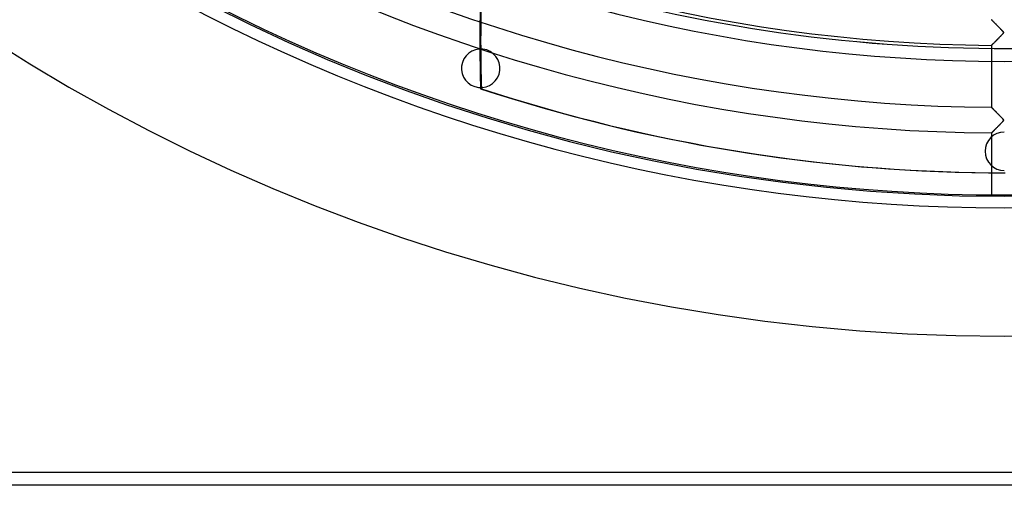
# Model space of a CAD drawing. Header units: millimetres. Extents: x -790 to 790, y -790 to 790.
# Tile 6 of 62: x -384 to 0, y -790 to -609. Entities that reach past the tile are written whole.
import ezdxf

# ---------------------------------------------------------------- set-up
doc = ezdxf.new("R2010")
doc.units = ezdxf.units.MM
doc.layers.add('HIDDEN', color=7, linetype='Continuous')
doc.layers.add('THICK', color=7, linetype='Continuous')

msp = doc.modelspace()

# ---------------------------------------------------------------- linework, layer by layer
at = {"layer": 'HIDDEN'}
for p, q in [((-4.99, -608.8), (-5, -608.79)), ((-4.98, -608.81), (-4.99, -608.8)), ((-4.95, -608.84), (-4.98, -608.81)), ((-4.9, -608.89), (-4.95, -608.84)), ((-4.85, -608.94), (-4.9, -608.89)), ((-4.79, -609), (-4.85, -608.94)), ((-4.72, -609.08), (-4.79, -609)), ((-4.63, -609.16), (-4.72, -609.08)), ((-4.54, -609.25), (-4.63, -609.16)), ((-4.44, -609.36), (-4.54, -609.25)), ((-4.33, -609.46), (-4.44, -609.36)), ((-4.22, -609.58), (-4.33, -609.46)), ((-4.1, -609.7), (-4.22, -609.58)), ((-3.97, -609.83), (-4.1, -609.7)), ((-3.83, -609.97), (-3.97, -609.83)), ((-3.69, -610.11), (-3.83, -609.97)), ((-3.55, -610.26), (-3.69, -610.11)), ((-3.39, -610.41), (-3.55, -610.26)), ((-3.24, -610.57), (-3.39, -610.41)), ((-3.07, -610.74), (-3.24, -610.57)), ((-2.9, -610.91), (-3.07, -610.74)), ((-2.72, -611.09), (-2.9, -610.91)), ((-2.54, -611.27), (-2.72, -611.09)), ((-2.36, -611.46), (-2.54, -611.27)), ((-2.17, -611.65), (-2.36, -611.46)), ((-1.98, -611.85), (-2.17, -611.65)), ((-1.79, -612.03), (-1.98, -611.85)), ((-1.62, -612.21), (-1.79, -612.03)), ((-1.45, -612.38), (-1.62, -612.21)), ((-1.29, -612.55), (-1.45, -612.38)), ((-1.14, -612.7), (-1.29, -612.55)), ((-1, -612.85), (-1.14, -612.7)), ((-0.88, -612.98), (-1, -612.85)), ((-0.76, -613.1), (-0.88, -612.98)), ((-0.67, -613.21), (-0.76, -613.1)), ((-0.58, -613.31), (-0.67, -613.21)), ((-0.5, -613.42), (-0.58, -613.31)), ((-0.43, -613.51), (-0.5, -613.42)), ((-0.37, -613.6), (-0.43, -613.51)), ((-0.34, -613.68), (-0.37, -613.6)), ((-3.8, -617.57), (-3.62, -617.4)), ((-3.62, -617.4), (-3.44, -617.21)), ((-3.44, -617.21), (-3.25, -617.02)), ((-3.25, -617.02), (-3.05, -616.83)), ((-3.05, -616.83), (-2.86, -616.63)), ((-2.86, -616.63), (-2.65, -616.43)), ((-2.65, -616.43), (-2.45, -616.22)), ((-2.45, -616.22), (-2.24, -616.01)), ((-2.24, -616.01), (-2.03, -615.8)), ((-2.03, -615.8), (-1.82, -615.59)), ((-1.82, -615.59), (-1.6, -615.37)), ((-1.6, -615.37), (-1.39, -615.15)), ((-1.39, -615.15), (-1.18, -614.93)), ((-1.18, -614.93), (-0.98, -614.72)), ((-0.98, -614.72), (-0.8, -614.54)), ((-0.8, -614.54), (-0.65, -614.37)), ((-0.65, -614.37), (-0.53, -614.23)), ((-0.53, -614.23), (-0.44, -614.11)), ((-0.44, -614.11), (-0.38, -614)), ((-0.38, -614), (-0.34, -613.92)), ((-0.32, -613.76), (-0.34, -613.68)), ((-0.34, -613.92), (-0.32, -613.83)), ((-0.32, -613.83), (-0.32, -613.76)), ((-203.98, -617.53), (-204.29, -617.53)), ((-201.63, -620.56), (-201.63, -620.56)), ((-5, -618.77), (-4.99, -618.76)), ((-4.99, -618.76), (-4.96, -618.73)), ((-4.96, -618.73), (-4.91, -618.68)), ((-4.91, -618.68), (-4.84, -618.61)), ((-4.84, -618.61), (-4.76, -618.53)), ((-4.76, -618.53), (-4.66, -618.43)), ((-4.66, -618.43), (-4.54, -618.32)), ((-4.54, -618.32), (-4.42, -618.19)), ((-4.42, -618.19), (-4.28, -618.05)), ((-4.28, -618.05), (-4.13, -617.9)), ((-4.13, -617.9), (-3.96, -617.74)), ((-3.96, -617.74), (-3.8, -617.57)), ((-206.27, -634.83), (-206.27, -634.83)), ((-203.99, -635.65), (-203.68, -635.65)), ((-4.99, -642.9), (-5, -642.89)), ((-4.97, -642.92), (-4.99, -642.9)), ((-4.94, -642.95), (-4.97, -642.92)), ((-4.9, -642.99), (-4.94, -642.95)), ((-4.85, -643.05), (-4.9, -642.99)), ((-4.78, -643.11), (-4.85, -643.05)), ((-4.71, -643.19), (-4.78, -643.11)), ((-4.62, -643.27), (-4.71, -643.19)), ((-4.53, -643.37), (-4.62, -643.27)), ((-4.43, -643.47), (-4.53, -643.37)), ((-4.32, -643.58), (-4.43, -643.47)), ((-4.2, -643.7), (-4.32, -643.58)), ((-4.08, -643.82), (-4.2, -643.7)), ((-3.95, -643.95), (-4.08, -643.82)), ((-3.82, -644.08), (-3.95, -643.95)), ((-3.68, -644.22), (-3.82, -644.08)), ((-3.54, -644.37), (-3.68, -644.22)), ((-3.39, -644.52), (-3.54, -644.37)), ((-3.23, -644.68), (-3.39, -644.52)), ((-3.07, -644.84), (-3.23, -644.68)), ((-2.9, -645.01), (-3.07, -644.84)), ((-2.73, -645.18), (-2.9, -645.01)), ((-2.56, -645.36), (-2.73, -645.18)), ((-2.38, -645.54), (-2.56, -645.36)), ((-2.19, -645.73), (-2.38, -645.54)), ((-2.01, -645.91), (-2.19, -645.73)), ((-1.83, -646.09), (-2.01, -645.91)), ((-1.66, -646.27), (-1.83, -646.09)), ((-1.5, -646.44), (-1.66, -646.27)), ((-1.34, -646.6), (-1.5, -646.44)), ((-1.19, -646.75), (-1.34, -646.6)), ((-1.06, -646.89), (-1.19, -646.75)), ((-0.93, -647.02), (-1.06, -646.89)), ((-0.82, -647.15), (-0.93, -647.02)), ((-0.72, -647.26), (-0.82, -647.15)), ((-0.63, -647.36), (-0.72, -647.26)), ((-0.55, -647.45), (-0.63, -647.36)), ((-0.48, -647.55), (-0.55, -647.45)), ((-0.41, -647.63), (-0.48, -647.55)), ((-0.47, -648.25), (-0.41, -648.16)), ((-0.37, -647.72), (-0.41, -647.63)), ((-0.41, -648.16), (-0.36, -648.07)), ((-0.33, -647.79), (-0.37, -647.72)), ((-0.36, -648.07), (-0.33, -648)), ((-0.32, -647.86), (-0.33, -647.79)), ((-0.33, -648), (-0.32, -647.93)), ((-0.32, -647.93), (-0.32, -647.86)), ((-4.19, -652.07), (-4.07, -651.94)), ((-4.07, -651.94), (-3.94, -651.81)), ((-3.94, -651.81), (-3.8, -651.67)), ((-3.8, -651.67), (-3.65, -651.53)), ((-3.65, -651.53), (-3.51, -651.38)), ((-3.51, -651.38), (-3.35, -651.23)), ((-3.35, -651.23), (-3.2, -651.07)), ((-3.2, -651.07), (-3.03, -650.91)), ((-3.03, -650.91), (-2.87, -650.75)), ((-2.87, -650.75), (-2.7, -650.58)), ((-2.7, -650.58), (-2.53, -650.41)), ((-2.53, -650.41), (-2.36, -650.24)), ((-2.36, -650.24), (-2.19, -650.06)), ((-2.19, -650.06), (-2.01, -649.88)), ((-2.01, -649.88), (-1.83, -649.7)), ((-1.83, -649.7), (-1.65, -649.52)), ((-1.65, -649.52), (-1.47, -649.34)), ((-1.47, -649.34), (-1.29, -649.15)), ((-1.29, -649.15), (-1.11, -648.97)), ((-1.11, -648.97), (-0.95, -648.8)), ((-0.95, -648.8), (-0.8, -648.64)), ((-0.8, -648.64), (-0.67, -648.49)), ((-0.67, -648.49), (-0.56, -648.36)), ((-0.56, -648.36), (-0.47, -648.25)), ((-5, -652.87), (-4.99, -652.86)), ((-4.99, -652.86), (-4.98, -652.85)), ((-4.98, -652.85), (-4.94, -652.82)), ((-4.94, -652.82), (-4.9, -652.77)), ((-4.9, -652.77), (-4.85, -652.72)), ((-4.85, -652.72), (-4.78, -652.66)), ((-4.78, -652.66), (-4.71, -652.58)), ((-4.71, -652.58), (-4.62, -652.5)), ((-4.62, -652.5), (-4.53, -652.4)), ((-4.53, -652.4), (-4.42, -652.3)), ((-4.42, -652.3), (-4.31, -652.19)), ((-4.31, -652.19), (-4.19, -652.07)), ((785, -785), (-785, -785))]:
    msp.add_line(p, q, dxfattribs=at)
for centre, radius, start, end in [((0, 0), 682, 179.99998, 0), ((0, 0), 625, 179.99998, 0), ((0, 0), 677.5, 180.00002, 0), ((0, 0), 619.99, 250.8512, 286.21994), ((0, 0), 620, 250.85148, 286.22022), ((-203.95, -627.7), 7.5, 72, 252), ((-203.95, -627.7), 7.5, 252, 72), ((0, -660), 7.5, 90, 270)]:
    msp.add_arc(centre, radius, start, end, dxfattribs=at)
for centre, major_axis, start_param, end_param in [((334.91, -617.53), (0, 545.6), 1.004743, 1.570796), ((334.59, -617.53), (0, -545.6), -1.585312, -1.570796), ((334.59, -617.53), (0, -545.6), -1.570796, -1.566068), ((334.91, -617.53), (0, 545.6), 1.570796, 1.604014), ((0.31, 0), (0, 668.36), 2.827433, 3.141593), ((0, 0), (0, -668.36), -0.007574, 0)]:
    msp.add_ellipse(centre, major_axis=major_axis, ratio=0.987688, start_param=start_param, end_param=end_param, dxfattribs=at)
at = {"layer": 'THICK'}
for p, q in [((-5, -608.79), (-4.99, -608.8)), ((-4.99, -608.8), (-4.98, -608.81)), ((-4.98, -608.81), (-4.95, -608.84)), ((-4.95, -608.84), (-4.91, -608.88)), ((-4.91, -608.88), (-4.86, -608.93)), ((-4.86, -608.93), (-4.8, -608.99)), ((-4.8, -608.99), (-4.73, -609.06)), ((-4.73, -609.06), (-4.65, -609.14)), ((-4.65, -609.14), (-4.57, -609.23)), ((-4.57, -609.23), (-4.47, -609.32)), ((-4.47, -609.32), (-4.37, -609.43)), ((-4.37, -609.43), (-4.26, -609.53)), ((-4.26, -609.53), (-4.15, -609.65)), ((-4.15, -609.65), (-4.03, -609.77)), ((-4.03, -609.77), (-3.9, -609.9)), ((-3.9, -609.9), (-3.78, -610.03)), ((-3.78, -610.03), (-3.64, -610.16)), ((-3.64, -610.16), (-3.51, -610.3)), ((-3.51, -610.3), (-3.36, -610.44)), ((-3.36, -610.44), (-3.22, -610.59)), ((-3.22, -610.59), (-3.08, -610.73)), ((-3.08, -610.73), (-2.93, -610.88)), ((-2.93, -610.88), (-2.77, -611.04)), ((-2.77, -611.04), (-2.62, -611.19)), ((-2.62, -611.19), (-2.46, -611.35)), ((-2.46, -611.35), (-2.31, -611.51)), ((-2.31, -611.51), (-2.15, -611.67)), ((-2.15, -611.67), (-1.99, -611.83)), ((-1.99, -611.83), (-1.83, -612)), ((-1.83, -612), (-1.66, -612.16)), ((-1.66, -612.16), (-1.5, -612.33)), ((-1.5, -612.33), (-1.34, -612.5)), ((-1.34, -612.5), (-1.19, -612.66)), ((-1.19, -612.66), (-1.04, -612.81)), ((-1.04, -612.81), (-0.91, -612.95)), ((-0.91, -612.95), (-0.79, -613.08)), ((-0.79, -613.08), (-0.68, -613.2)), ((-0.68, -613.2), (-0.59, -613.31)), ((-0.59, -613.31), (-0.5, -613.41)), ((-0.5, -613.41), (-0.44, -613.5)), ((-0.44, -613.5), (-0.38, -613.59)), ((-0.38, -613.59), (-0.34, -613.67)), ((-3.55, -617.32), (-3.75, -617.52)), ((-3.33, -617.11), (-3.55, -617.32)), ((-3.1, -616.88), (-3.33, -617.11)), ((-2.87, -616.64), (-3.1, -616.88)), ((-2.62, -616.4), (-2.87, -616.64)), ((-2.37, -616.14), (-2.62, -616.4)), ((-2.11, -615.88), (-2.37, -616.14)), ((-1.84, -615.61), (-2.11, -615.88)), ((-1.57, -615.33), (-1.84, -615.61)), ((-1.31, -615.06), (-1.57, -615.33)), ((-1.07, -614.82), (-1.31, -615.06)), ((-0.86, -614.6), (-1.07, -614.82)), ((-0.68, -614.4), (-0.86, -614.6)), ((-0.54, -614.24), (-0.68, -614.4)), ((-0.44, -614.11), (-0.54, -614.24)), ((-0.38, -614.02), (-0.44, -614.11)), ((-0.35, -613.94), (-0.38, -614.02)), ((-0.32, -613.87), (-0.35, -613.94)), ((-0.34, -613.67), (-0.32, -613.74)), ((-0.32, -613.74), (-0.32, -613.8)), ((-0.32, -613.8), (-0.32, -613.87)), ((-4.99, -618.76), (-5, -618.77)), ((-5, -618.77), (-5, -642.89)), ((-4.96, -618.73), (-4.99, -618.76)), ((-4.91, -618.68), (-4.96, -618.73)), ((-4.85, -618.62), (-4.91, -618.68)), ((-4.76, -618.53), (-4.85, -618.62)), ((-4.66, -618.44), (-4.76, -618.53)), ((-4.55, -618.32), (-4.66, -618.44)), ((-4.42, -618.19), (-4.55, -618.32)), ((-4.27, -618.05), (-4.42, -618.19)), ((-4.11, -617.89), (-4.27, -618.05)), ((-3.94, -617.71), (-4.11, -617.89)), ((-3.75, -617.52), (-3.94, -617.71)), ((-5, -642.89), (-4.99, -642.9)), ((-4.99, -642.9), (-4.97, -642.92)), ((-4.97, -642.92), (-4.93, -642.97)), ((-4.93, -642.97), (-4.87, -643.02)), ((-4.87, -643.02), (-4.79, -643.1)), ((-4.79, -643.1), (-4.71, -643.19)), ((-4.71, -643.19), (-4.61, -643.29)), ((-4.61, -643.29), (-4.49, -643.4)), ((-4.49, -643.4), (-4.37, -643.53)), ((-4.37, -643.53), (-4.23, -643.66)), ((-4.23, -643.66), (-4.09, -643.81)), ((-4.09, -643.81), (-3.93, -643.97)), ((-3.93, -643.97), (-3.77, -644.13)), ((-3.77, -644.13), (-3.6, -644.3)), ((-3.6, -644.3), (-3.43, -644.48)), ((-3.43, -644.48), (-3.25, -644.66)), ((-3.25, -644.66), (-3.06, -644.85)), ((-3.06, -644.85), (-2.87, -645.04)), ((-2.87, -645.04), (-2.68, -645.24)), ((-2.68, -645.24), (-2.48, -645.44)), ((-2.48, -645.44), (-2.27, -645.64)), ((-2.27, -645.64), (-2.07, -645.85)), ((-2.07, -645.85), (-1.86, -646.06)), ((-1.86, -646.06), (-1.65, -646.28)), ((-1.65, -646.28), (-1.44, -646.49)), ((-1.44, -646.49), (-1.24, -646.7)), ((-1.24, -646.7), (-1.05, -646.9)), ((-1.05, -646.9), (-0.88, -647.08)), ((-0.88, -647.08), (-0.73, -647.25)), ((-0.73, -647.25), (-0.6, -647.39)), ((-0.6, -647.39), (-0.5, -647.51)), ((-0.5, -647.51), (-0.43, -647.61)), ((-0.4, -648.15), (-0.47, -648.24)), ((-0.43, -647.61), (-0.37, -647.7)), ((-0.36, -648.07), (-0.4, -648.15)), ((-0.37, -647.7), (-0.34, -647.78)), ((-0.33, -647.99), (-0.36, -648.07)), ((-0.34, -647.78), (-0.32, -647.85)), ((-0.32, -647.92), (-0.33, -647.99)), ((-0.32, -647.85), (-0.32, -647.92)), ((-3.97, -651.85), (-4.13, -652)), ((-3.81, -651.68), (-3.97, -651.85)), ((-3.63, -651.51), (-3.81, -651.68)), ((-3.45, -651.32), (-3.63, -651.51)), ((-3.25, -651.13), (-3.45, -651.32)), ((-3.05, -650.93), (-3.25, -651.13)), ((-2.84, -650.72), (-3.05, -650.93)), ((-2.63, -650.5), (-2.84, -650.72)), ((-2.4, -650.28), (-2.63, -650.5)), ((-2.17, -650.05), (-2.4, -650.28)), ((-1.94, -649.81), (-2.17, -650.05)), ((-1.71, -649.58), (-1.94, -649.81)), ((-1.49, -649.35), (-1.71, -649.58)), ((-1.29, -649.15), (-1.49, -649.35)), ((-1.1, -648.95), (-1.29, -649.15)), ((-0.93, -648.77), (-1.1, -648.95)), ((-0.78, -648.61), (-0.93, -648.77)), ((-0.65, -648.47), (-0.78, -648.61)), ((-0.55, -648.35), (-0.65, -648.47)), ((-0.47, -648.24), (-0.55, -648.35)), ((-4.99, -652.86), (-5, -652.87)), ((-5, -652.87), (-5, -676.98)), ((-4.97, -652.84), (-4.99, -652.86)), ((-4.93, -652.8), (-4.97, -652.84)), ((-4.87, -652.74), (-4.93, -652.8)), ((-4.8, -652.68), (-4.87, -652.74)), ((-4.72, -652.6), (-4.8, -652.68)), ((-4.63, -652.5), (-4.72, -652.6)), ((-4.52, -652.39), (-4.63, -652.5)), ((-4.4, -652.28), (-4.52, -652.39)), ((-4.27, -652.15), (-4.4, -652.28)), ((-4.13, -652), (-4.27, -652.15)), ((785, -785), (-785, -785)), ((785, -790), (-785, -790))]:
    msp.add_line(p, q, dxfattribs=at)
for radius, start, end in [(732, 180.00002, 0), (677, 179.99998, 0), (618.79, 211.06294, 269.53701), (642.91, 211.04558, 269.55437), (652.89, 211.03877, 269.56119)]:
    msp.add_arc((0, 0), radius, start, end, dxfattribs=at)
for centre, major_axis, start_param, end_param in [((334.59, -617.53), (0, -545.6), -1.631477, -1.585312), ((334.59, -617.53), (0, -545.6), -1.566068, -1.537579), ((0, 0), (0, -668.36), -0.314159, -0.007574)]:
    msp.add_ellipse(centre, major_axis=major_axis, ratio=0.987688, start_param=start_param, end_param=end_param, dxfattribs=at)

doc.saveas('drawing.dxf')
